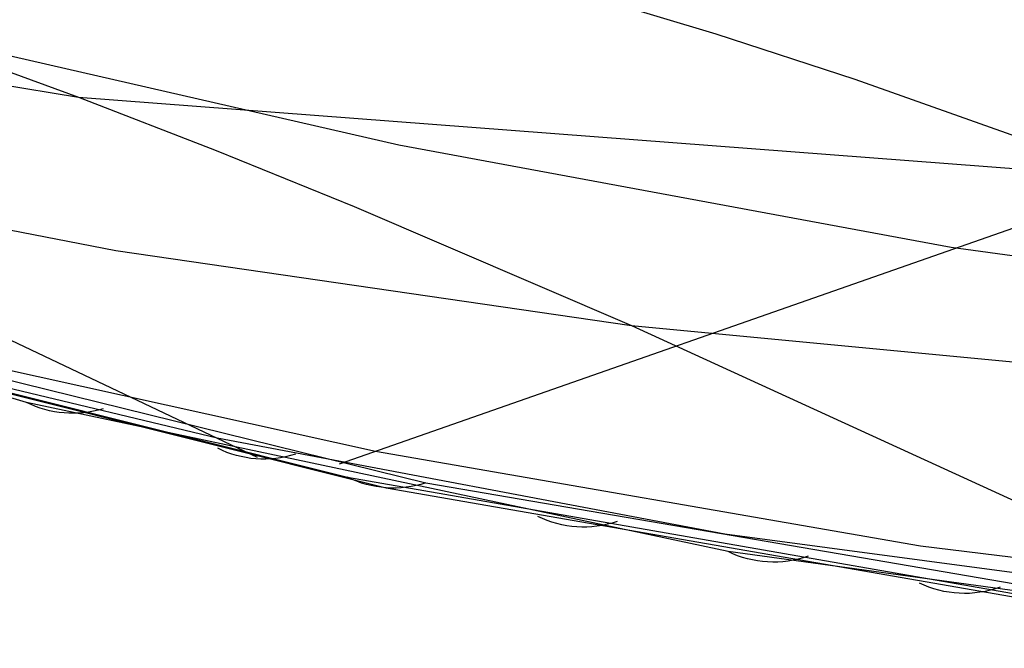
# Model space of a CAD drawing. Extents: x -3378 to 3007, y -425 to 173.
# Tile 28 of 256: x -3158 to -3077, y -421 to -369. Entities that reach past the tile are written whole.
import ezdxf

# ---------------------------------------------------------------- set-up
doc = ezdxf.new("R2010")
doc.units = 0
doc.layers.add('PREDEFINITO', color=7, linetype='CONTINUOUS')

msp = doc.modelspace()

# ---------------------------------------------------------------- linework, layer by layer
at = {"layer": 'PREDEFINITO'}
for p, q in [((-3236.854, -361.79, 1842.249), (-3153.318, -375.383, 2045.296)), ((-3112.477, -366.736, 2269.753), (-3101.006, -370.2, 2264.809)), ((-3127.025, -379.335, 1677.792), (-3171.99, -369.031, 1579.979)), ((-3101.006, -370.2, 2264.809), (-3089.571, -373.909, 2259.876)), ((-3164.604, -371.26, 2050.229), (-3153.318, -375.383, 2045.296)), ((-3089.571, -373.909, 2259.876), (-3066.8, -381.996, 2250.043)), ((-3153.318, -375.383, 2045.296), (-3066.8, -381.996, 2250.043)), ((-3153.318, -375.383, 2045.296), (-3142.013, -379.756, 2040.489)), ((-3192.102, -379.819, 1822.987), (-3150.263, -387.98, 1924.947)), ((-3142.013, -379.756, 2040.489), (-3130.682, -384.355, 2035.81)), ((-3081.671, -387.724, 1777.548), (-3127.025, -379.335, 1677.792)), ((-3157.588, -400.442, 1762.158), (-3224.853, -380.606, 1605.482)), ((-3059.316, -380.093, 1766.245), (-3131.915, -405.505, 1804.234)), ((-3130.682, -384.355, 2035.81), (-3107.917, -394.122, 2026.831)), ((-3180.526, -385.056, 1819.001), (-3138.669, -404.945, 1806.18)), ((-3150.263, -387.98, 1924.947), (-3107.917, -394.122, 2026.831)), ((-3036.571, -394.008, 1877.892), (-3081.671, -387.724, 1777.548)), ((-3184.54, -393.218, 1699.414), (-3131.233, -406.586, 1823.478)), ((-3181.567, -394.08, 1698.031), (-3128.078, -407.45, 1822.044)), ((-3178.45, -393.804, 1696.727), (-3124.803, -407.046, 1820.675)), ((-3178.45, -393.804, 1696.727), (-3124.803, -407.046, 1820.675)), ((-3107.917, -394.122, 2026.831), (-3065.007, -398.23, 2128.718)), ((-3107.917, -394.122, 2026.831), (-3052.54, -419.515, 2006.464)), ((-3177.522, -394.818, 1720.338), (-3141.946, -403.362, 1807.179)), ((-3128.932, -404.486, 1802.705), (-3166.437, -396.177, 1719.987)), ((-3099.989, -412.689, 1896.152), (-3157.588, -400.442, 1762.158)), ((-3141.946, -403.362, 1807.179), (-3100.252, -411.223, 1907.994)), ((-3084.199, -412.248, 1902.298), (-3128.932, -404.486, 1802.705)), ((-3131.233, -406.586, 1823.478), (-3068.555, -417.538, 1969.242)), ((-3128.078, -407.45, 1822.044), (-3065.241, -418.375, 1967.772)), ((-3124.803, -407.046, 1820.675), (-3061.848, -417.83, 1966.346)), ((-3124.803, -407.046, 1820.675), (-3061.848, -417.83, 1966.346)), ((-3100.252, -411.223, 1907.994), (-3058.204, -416.875, 2008.536)), ((-3039.943, -417.642, 2001.926), (-3084.199, -412.248, 1902.298)), ((-3042.082, -420.628, 2030.764), (-3099.989, -412.689, 1896.152))]:
    msp.add_line(p, q, dxfattribs=at)
at = {"layer": 'PREDEFINITO', "extrusion": (-0.392618, 0.098232, -0.914441)}
msp.add_arc((1145.071, 3423.374, -411), 10, 331.41746, 11.61449, dxfattribs=at)
at = {"layer": 'PREDEFINITO', "extrusion": (-0.392909, 0.090206, -0.915142)}
msp.add_arc((1087.241, 3442.53, -448.043), 10, 331.76362, 12.55027, dxfattribs=at)
at = {"layer": 'PREDEFINITO', "extrusion": (-0.393079, 0.084727, -0.915593)}
msp.add_arc((1047.499, 3455.082, -473.189), 10, 332.0243, 13.18007, dxfattribs=at)
at = {"layer": 'PREDEFINITO', "extrusion": (-0.393313, 0.076684, -0.916201)}
msp.add_arc((988.75, 3472.75, -509.966), 10, 332.43854, 14.09389, dxfattribs=at)
at = {"layer": 'PREDEFINITO', "extrusion": (-0.393531, 0.068619, -0.916747)}
msp.add_arc((929.397, 3489.541, -546.669), 10, 332.88954, 14.99782, dxfattribs=at)
at = {"layer": 'PREDEFINITO', "extrusion": (-0.393734, 0.060529, -0.917229)}
msp.add_arc((869.474, 3505.433, -583.447), 10, 333.37403, 15.89134, dxfattribs=at)

doc.saveas('drawing.dxf')
